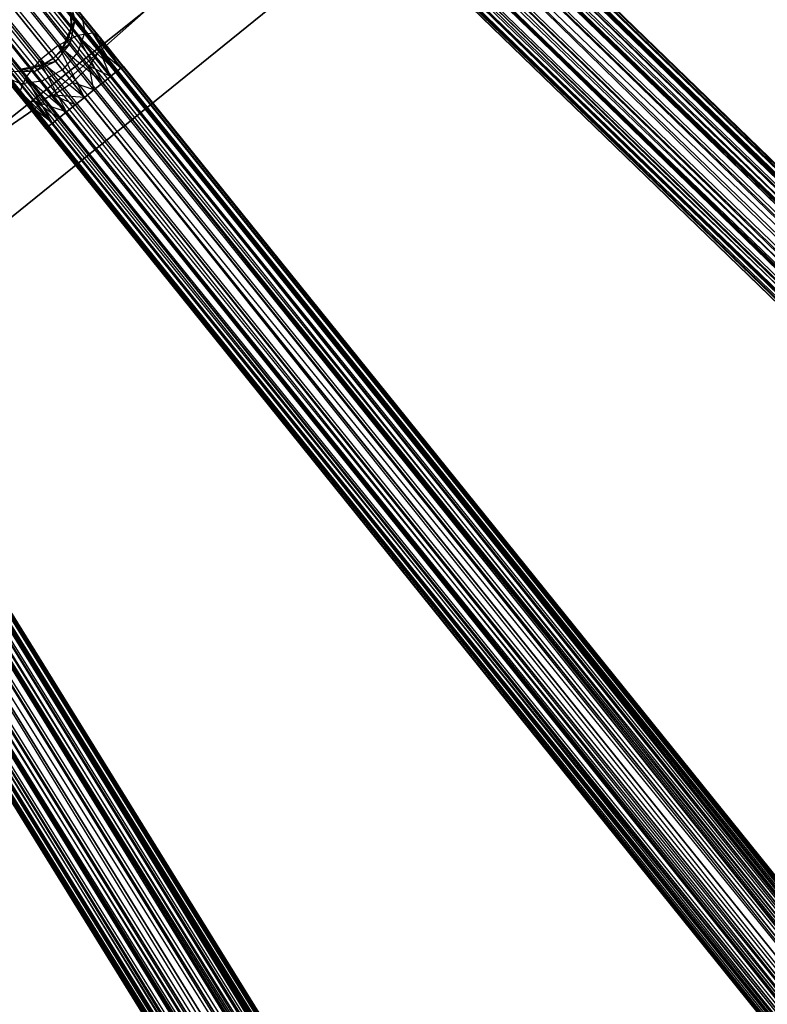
# Model space of a CAD drawing. Extents: x -189 to 189, y -189 to 189.
# Tile 195 of 256: x 38 to 53, y -67 to -47. Entities that reach past the tile are written whole.
import ezdxf

# ---------------------------------------------------------------- set-up
doc = ezdxf.new("R2010")
doc.units = 0
doc.header["$LTSCALE"] = 25.4
doc.layers.get('0').update_dxf_attribs({"linetype": 'CONTINUOUS'})

# ---------------------------------------------------------------- blocks, each defined once
blk = doc.blocks.new('NL2500012474_STL')
at = {"color": 0}
for p, q in [((312.745, -116.805, 178.249), (222.944, -29.506, 178.068)), ((312.745, -116.805, 178.249), (222.944, -29.506, 178.068)), ((312.934, -116.61, 177.855), (222.944, -29.506, 178.068)), ((312.934, -116.61, 177.855), (222.944, -29.506, 178.068)), ((222.944, -29.506, 176.932), (312.856, -116.691, 176.932)), ((222.944, -29.506, 176.932), (312.856, -116.691, 176.932)), ((222.944, -29.506, 176.932), (312.974, -116.569, 177.379)), ((222.944, -29.506, 176.932), (312.974, -116.569, 177.379)), ((312.934, -116.61, 177.855), (223.022, -29.425, 177.855)), ((312.934, -116.61, 177.855), (223.022, -29.425, 177.855)), ((223.022, -29.425, 177.145), (312.974, -116.569, 177.379)), ((223.022, -29.425, 177.145), (312.974, -116.569, 177.379)), ((312.974, -116.569, 177.379), (223.062, -29.384, 177.621)), ((312.974, -116.569, 177.379), (223.062, -29.384, 177.379)), ((312.934, -116.61, 177.855), (223.062, -29.384, 177.621)), ((312.934, -116.61, 177.855), (223.062, -29.384, 177.621)), ((312.974, -116.569, 177.379), (223.062, -29.384, 177.621)), ((312.974, -116.569, 177.379), (223.062, -29.384, 177.379)), ((312.45, -117.11, 178.471), (222.833, -29.62, 178.249)), ((312.45, -117.11, 178.471), (222.833, -29.62, 178.249)), ((312.745, -116.805, 178.249), (222.833, -29.62, 178.249)), ((312.745, -116.805, 178.249), (222.833, -29.62, 178.249)), ((222.833, -29.62, 176.751), (312.856, -116.691, 176.932)), ((222.833, -29.62, 176.751), (312.856, -116.691, 176.932)), ((312.45, -117.11, 178.471), (222.538, -29.925, 178.471)), ((312.45, -117.11, 178.471), (222.538, -29.925, 178.471)), ((222.538, -29.925, 176.529), (312.607, -116.948, 176.615)), ((222.538, -29.925, 176.529), (312.607, -116.948, 176.615)), ((312.45, -117.11, 178.471), (222.694, -29.763, 178.385)), ((312.45, -117.11, 178.471), (222.694, -29.763, 178.385)), ((312.607, -116.948, 176.615), (222.694, -29.763, 176.615)), ((222.694, -29.763, 176.615), (312.856, -116.691, 176.932)), ((222.694, -29.763, 176.615), (312.856, -116.691, 176.932)), ((312.607, -116.948, 176.615), (222.694, -29.763, 176.615)), ((312.283, -117.281, 178.5), (222.371, -30.096, 178.5)), ((312.283, -117.281, 178.5), (222.371, -30.096, 178.5)), ((222.371, -30.096, 176.5), (312.283, -117.281, 176.5)), ((222.371, -30.096, 176.5), (312.283, -117.281, 176.5)), ((222.371, -30.096, 176.5), (312.607, -116.948, 176.615)), ((222.371, -30.096, 176.5), (312.607, -116.948, 176.615)), ((311.822, -117.757, 178.249), (222.204, -30.268, 178.471)), ((311.822, -117.757, 178.249), (222.204, -30.268, 178.471)), ((312.117, -117.453, 178.471), (222.204, -30.268, 178.471)), ((312.117, -117.453, 178.471), (222.204, -30.268, 178.471)), ((222.204, -30.268, 176.529), (312.283, -117.281, 176.5)), ((222.204, -30.268, 176.529), (312.283, -117.281, 176.5)), ((311.96, -117.615, 176.615), (222.047, -30.43, 176.615)), ((222.047, -30.43, 176.615), (312.283, -117.281, 176.5)), ((311.96, -117.615, 176.615), (222.047, -30.43, 176.615)), ((311.822, -117.757, 178.249), (222.047, -30.43, 178.385)), ((311.822, -117.757, 178.249), (222.047, -30.43, 178.385)), ((222.047, -30.43, 176.615), (312.283, -117.281, 176.5)), ((311.96, -117.615, 176.615), (221.798, -30.687, 176.932)), ((311.96, -117.615, 176.615), (221.798, -30.687, 176.932)), ((311.711, -117.872, 176.932), (221.798, -30.687, 176.932)), ((311.711, -117.872, 176.932), (221.798, -30.687, 176.932)), ((311.633, -117.953, 177.855), (221.798, -30.687, 178.068)), ((311.633, -117.953, 177.855), (221.798, -30.687, 178.068)), ((311.96, -117.615, 176.615), (221.909, -30.572, 176.751)), ((311.96, -117.615, 176.615), (221.909, -30.572, 176.751)), ((311.633, -117.953, 177.855), (221.909, -30.572, 178.249)), ((311.633, -117.953, 177.855), (221.909, -30.572, 178.249)), ((311.822, -117.757, 178.249), (221.909, -30.572, 178.249)), ((311.822, -117.757, 178.249), (221.909, -30.572, 178.249)), ((311.592, -117.994, 177.379), (221.68, -30.809, 177.379)), ((311.592, -117.994, 177.379), (221.68, -30.809, 177.621)), ((311.711, -117.872, 176.932), (221.68, -30.809, 177.379)), ((311.711, -117.872, 176.932), (221.68, -30.809, 177.379)), ((311.592, -117.994, 177.379), (221.68, -30.809, 177.379)), ((311.592, -117.994, 177.379), (221.68, -30.809, 177.621)), ((311.711, -117.872, 176.932), (221.72, -30.768, 177.145)), ((311.711, -117.872, 176.932), (221.72, -30.768, 177.145)), ((311.592, -117.994, 177.379), (221.72, -30.768, 177.855)), ((311.592, -117.994, 177.379), (221.72, -30.768, 177.855)), ((311.633, -117.953, 177.855), (221.72, -30.768, 177.855)), ((311.633, -117.953, 177.855), (221.72, -30.768, 177.855)), ((297.683, -130.672, 177.855), (219.166, -33.098, 177.855)), ((297.683, -130.672, 177.855), (219.166, -33.098, 177.855)), ((219.166, -33.098, 177.145), (297.728, -130.635, 177.379)), ((219.166, -33.098, 177.145), (297.728, -130.635, 177.379)), ((297.728, -130.635, 177.379), (219.211, -33.062, 177.621)), ((297.728, -130.635, 177.379), (219.211, -33.062, 177.379)), ((297.683, -130.672, 177.855), (219.211, -33.062, 177.621)), ((297.683, -130.672, 177.855), (219.211, -33.062, 177.621)), ((297.728, -130.635, 177.379), (219.211, -33.062, 177.621)), ((297.728, -130.635, 177.379), (219.211, -33.062, 177.379)), ((297.141, -131.108, 178.471), (218.954, -33.269, 178.249)), ((297.141, -131.108, 178.471), (218.954, -33.269, 178.249)), ((297.471, -130.842, 178.249), (218.954, -33.269, 178.249)), ((297.471, -130.842, 178.249), (218.954, -33.269, 178.249)), ((218.954, -33.269, 176.751), (297.596, -130.742, 176.932)), ((218.954, -33.269, 176.751), (297.596, -130.742, 176.932)), ((297.471, -130.842, 178.249), (219.079, -33.169, 178.068)), ((297.471, -130.842, 178.249), (219.079, -33.169, 178.068)), ((297.683, -130.672, 177.855), (219.079, -33.169, 178.068)), ((297.683, -130.672, 177.855), (219.079, -33.169, 178.068)), ((219.079, -33.169, 176.932), (297.596, -130.742, 176.932)), ((219.079, -33.169, 176.932), (297.596, -130.742, 176.932)), ((219.079, -33.169, 176.932), (297.728, -130.635, 177.379)), ((219.079, -33.169, 176.932), (297.728, -130.635, 177.379)), ((297.141, -131.108, 178.471), (218.8, -33.393, 178.385)), ((297.141, -131.108, 178.471), (218.8, -33.393, 178.385)), ((297.317, -130.966, 176.615), (218.8, -33.393, 176.615)), ((218.8, -33.393, 176.615), (297.596, -130.742, 176.932)), ((218.8, -33.393, 176.615), (297.596, -130.742, 176.932)), ((297.317, -130.966, 176.615), (218.8, -33.393, 176.615)), ((296.955, -131.258, 178.5), (218.438, -33.684, 178.5)), ((296.955, -131.258, 178.5), (218.438, -33.684, 178.5)), ((218.438, -33.684, 176.5), (296.955, -131.258, 176.5)), ((218.438, -33.684, 176.5), (296.955, -131.258, 176.5)), ((218.438, -33.684, 176.5), (297.317, -130.966, 176.615)), ((218.438, -33.684, 176.5), (297.317, -130.966, 176.615)), ((297.141, -131.108, 178.471), (218.624, -33.534, 178.471)), ((297.141, -131.108, 178.471), (218.624, -33.534, 178.471)), ((218.624, -33.534, 176.529), (297.317, -130.966, 176.615)), ((218.624, -33.534, 176.529), (297.317, -130.966, 176.615)), ((296.438, -131.674, 178.249), (218.251, -33.835, 178.471)), ((296.438, -131.674, 178.249), (218.251, -33.835, 178.471)), ((296.768, -131.408, 178.471), (218.251, -33.835, 178.471)), ((296.768, -131.408, 178.471), (218.251, -33.835, 178.471)), ((218.251, -33.835, 176.529), (296.955, -131.258, 176.5)), ((218.251, -33.835, 176.529), (296.955, -131.258, 176.5)), ((296.593, -131.549, 176.615), (218.076, -33.976, 176.615)), ((218.076, -33.976, 176.615), (296.955, -131.258, 176.5)), ((296.593, -131.549, 176.615), (218.076, -33.976, 176.615)), ((296.438, -131.674, 178.249), (218.076, -33.976, 178.385)), ((296.438, -131.674, 178.249), (218.076, -33.976, 178.385)), ((218.076, -33.976, 176.615), (296.955, -131.258, 176.5)), ((296.314, -131.774, 176.932), (217.709, -34.271, 177.145)), ((296.314, -131.774, 176.932), (217.709, -34.271, 177.145)), ((296.181, -131.88, 177.379), (217.709, -34.271, 177.855)), ((296.181, -131.88, 177.379), (217.709, -34.271, 177.855)), ((296.226, -131.844, 177.855), (217.709, -34.271, 177.855)), ((296.226, -131.844, 177.855), (217.709, -34.271, 177.855)), ((296.593, -131.549, 176.615), (217.797, -34.2, 176.932)), ((296.593, -131.549, 176.615), (217.797, -34.2, 176.932)), ((296.314, -131.774, 176.932), (217.797, -34.2, 176.932)), ((296.314, -131.774, 176.932), (217.797, -34.2, 176.932)), ((296.226, -131.844, 177.855), (217.797, -34.2, 178.068)), ((296.226, -131.844, 177.855), (217.797, -34.2, 178.068)), ((296.593, -131.549, 176.615), (217.921, -34.1, 176.751)), ((296.593, -131.549, 176.615), (217.921, -34.1, 176.751)), ((296.226, -131.844, 177.855), (217.921, -34.1, 178.249)), ((296.226, -131.844, 177.855), (217.921, -34.1, 178.249)), ((296.438, -131.674, 178.249), (217.921, -34.1, 178.249)), ((296.438, -131.674, 178.249), (217.921, -34.1, 178.249)), ((296.181, -131.88, 177.379), (217.664, -34.307, 177.379)), ((296.181, -131.88, 177.379), (217.664, -34.307, 177.621)), ((296.314, -131.774, 176.932), (217.664, -34.307, 177.379)), ((296.314, -131.774, 176.932), (217.664, -34.307, 177.379)), ((296.181, -131.88, 177.379), (217.664, -34.307, 177.379)), ((296.181, -131.88, 177.379), (217.664, -34.307, 177.621)), ((280.869, -142.722, 177.379), (214.938, -36.239, 177.621)), ((280.869, -142.722, 177.379), (214.938, -36.239, 177.379)), ((280.82, -142.752, 177.855), (214.938, -36.239, 177.621)), ((280.82, -142.752, 177.855), (214.938, -36.239, 177.621)), ((280.869, -142.722, 177.379), (214.938, -36.239, 177.621)), ((280.869, -142.722, 177.379), (214.938, -36.239, 177.379)), ((280.228, -143.119, 178.471), (214.657, -36.413, 178.249)), ((280.228, -143.119, 178.471), (214.657, -36.413, 178.249)), ((280.589, -142.896, 178.249), (214.657, -36.413, 178.249)), ((280.589, -142.896, 178.249), (214.657, -36.413, 178.249)), ((214.657, -36.413, 176.751), (280.725, -142.811, 176.932)), ((214.657, -36.413, 176.751), (280.725, -142.811, 176.932)), ((280.589, -142.896, 178.249), (214.793, -36.329, 178.068)), ((280.589, -142.896, 178.249), (214.793, -36.329, 178.068)), ((280.82, -142.752, 177.855), (214.793, -36.329, 178.068)), ((280.82, -142.752, 177.855), (214.793, -36.329, 178.068)), ((214.793, -36.329, 176.932), (280.725, -142.811, 176.932)), ((214.793, -36.329, 176.932), (280.725, -142.811, 176.932)), ((214.793, -36.329, 176.932), (280.869, -142.722, 177.379)), ((214.793, -36.329, 176.932), (280.869, -142.722, 177.379)), ((280.82, -142.752, 177.855), (214.889, -36.27, 177.855)), ((280.82, -142.752, 177.855), (214.889, -36.27, 177.855)), ((214.889, -36.27, 177.145), (280.869, -142.722, 177.379)), ((214.889, -36.27, 177.145), (280.869, -142.722, 177.379)), ((280.228, -143.119, 178.471), (214.297, -36.636, 178.471)), ((280.228, -143.119, 178.471), (214.297, -36.636, 178.471)), ((214.297, -36.636, 176.529), (280.42, -143, 176.615)), ((214.297, -36.636, 176.529), (280.42, -143, 176.615)), ((280.228, -143.119, 178.471), (214.489, -36.517, 178.385)), ((280.228, -143.119, 178.471), (214.489, -36.517, 178.385)), ((280.42, -143, 176.615), (214.489, -36.517, 176.615)), ((214.489, -36.517, 176.615), (280.725, -142.811, 176.932)), ((214.489, -36.517, 176.615), (280.725, -142.811, 176.932)), ((280.42, -143, 176.615), (214.489, -36.517, 176.615)), ((280.025, -143.245, 178.5), (214.094, -36.762, 178.5)), ((280.025, -143.245, 178.5), (214.094, -36.762, 178.5)), ((214.094, -36.762, 176.5), (280.025, -143.245, 176.5)), ((214.094, -36.762, 176.5), (280.025, -143.245, 176.5)), ((214.094, -36.762, 176.5), (280.42, -143, 176.615)), ((214.094, -36.762, 176.5), (280.42, -143, 176.615)), ((279.63, -143.489, 176.615), (213.698, -37.007, 176.615)), ((213.698, -37.007, 176.615), (280.025, -143.245, 176.5)), ((279.63, -143.489, 176.615), (213.698, -37.007, 176.615)), ((279.461, -143.594, 178.249), (213.698, -37.007, 178.385)), ((279.461, -143.594, 178.249), (213.698, -37.007, 178.385)), ((213.698, -37.007, 176.615), (280.025, -143.245, 176.5)), ((279.461, -143.594, 178.249), (213.89, -36.888, 178.471)), ((279.461, -143.594, 178.249), (213.89, -36.888, 178.471)), ((279.821, -143.371, 178.471), (213.89, -36.888, 178.471)), ((279.821, -143.371, 178.471), (213.89, -36.888, 178.471)), ((213.89, -36.888, 176.529), (280.025, -143.245, 176.5)), ((213.89, -36.888, 176.529), (280.025, -143.245, 176.5)), ((279.63, -143.489, 176.615), (213.394, -37.195, 176.932)), ((279.63, -143.489, 176.615), (213.394, -37.195, 176.932)), ((279.325, -143.678, 176.932), (213.394, -37.195, 176.932)), ((279.325, -143.678, 176.932), (213.394, -37.195, 176.932)), ((279.23, -143.737, 177.855), (213.394, -37.195, 178.068)), ((279.23, -143.737, 177.855), (213.394, -37.195, 178.068)), ((279.63, -143.489, 176.615), (213.53, -37.111, 176.751)), ((279.63, -143.489, 176.615), (213.53, -37.111, 176.751)), ((279.23, -143.737, 177.855), (213.53, -37.111, 178.249)), ((279.23, -143.737, 177.855), (213.53, -37.111, 178.249)), ((279.461, -143.594, 178.249), (213.53, -37.111, 178.249)), ((279.461, -143.594, 178.249), (213.53, -37.111, 178.249)), ((279.181, -143.767, 177.379), (213.25, -37.285, 177.379)), ((279.181, -143.767, 177.379), (213.25, -37.285, 177.621)), ((279.325, -143.678, 176.932), (213.25, -37.285, 177.379)), ((279.325, -143.678, 176.932), (213.25, -37.285, 177.379)), ((279.181, -143.767, 177.379), (213.25, -37.285, 177.379)), ((279.181, -143.767, 177.379), (213.25, -37.285, 177.621)), ((279.325, -143.678, 176.932), (213.299, -37.254, 177.145)), ((279.325, -143.678, 176.932), (213.299, -37.254, 177.145)), ((279.181, -143.767, 177.379), (213.299, -37.254, 177.855)), ((279.181, -143.767, 177.379), (213.299, -37.254, 177.855)), ((279.23, -143.737, 177.855), (213.299, -37.254, 177.855)), ((279.23, -143.737, 177.855), (213.299, -37.254, 177.855)), ((236.846, -42.75, 27.379), (307.452, -111.214, 27.621)), ((236.846, -42.75, 27.379), (307.452, -111.214, 27.621)), ((236.846, -42.75, 27.621), (307.452, -111.214, 27.621)), ((236.846, -42.75, 27.621), (307.452, -111.214, 27.621)), ((236.846, -42.75, 27.621), (307.334, -111.336, 28.068)), ((236.846, -42.75, 27.621), (307.334, -111.336, 28.068)), ((236.728, -42.871, 26.932), (307.223, -111.451, 26.751)), ((236.728, -42.871, 26.932), (307.223, -111.451, 26.751)), ((236.728, -42.871, 26.932), (307.412, -111.255, 27.145)), ((236.728, -42.871, 26.932), (307.412, -111.255, 27.145)), ((236.728, -42.871, 28.068), (307.334, -111.336, 28.068)), ((236.728, -42.871, 28.068), (307.334, -111.336, 28.068)), ((236.728, -42.871, 28.068), (307.085, -111.593, 28.385)), ((236.728, -42.871, 28.068), (307.085, -111.593, 28.385)), ((236.806, -42.791, 27.145), (307.412, -111.255, 27.145)), ((236.806, -42.791, 27.145), (307.412, -111.255, 27.145)), ((236.806, -42.791, 27.145), (307.452, -111.214, 27.621)), ((236.806, -42.791, 27.145), (307.452, -111.214, 27.621)), ((236.806, -42.791, 27.855), (307.334, -111.336, 28.068)), ((236.806, -42.791, 27.855), (307.334, -111.336, 28.068)), ((236.478, -43.129, 26.615), (306.928, -111.755, 26.529)), ((236.478, -43.129, 26.615), (306.928, -111.755, 26.529)), ((236.478, -43.129, 26.615), (307.223, -111.451, 26.751)), ((236.478, -43.129, 26.615), (307.223, -111.451, 26.751)), ((236.478, -43.129, 28.385), (307.085, -111.593, 28.385)), ((236.478, -43.129, 28.385), (307.085, -111.593, 28.385)), ((236.478, -43.129, 28.385), (306.761, -111.927, 28.5)), ((236.478, -43.129, 28.385), (306.761, -111.927, 28.5)), ((236.616, -42.986, 26.751), (307.223, -111.451, 26.751)), ((236.616, -42.986, 26.751), (307.223, -111.451, 26.751)), ((236.616, -42.986, 28.249), (307.085, -111.593, 28.385)), ((236.616, -42.986, 28.249), (307.085, -111.593, 28.385)), ((236.321, -43.29, 26.529), (306.928, -111.755, 26.529)), ((236.321, -43.29, 26.529), (306.928, -111.755, 26.529)), ((236.321, -43.29, 28.471), (306.761, -111.927, 28.5)), ((236.321, -43.29, 28.471), (306.761, -111.927, 28.5)), ((306.761, -111.927, 28.5), (236.155, -43.462, 28.5)), ((236.155, -43.462, 28.5), (306.438, -112.26, 28.385)), ((236.155, -43.462, 28.5), (306.438, -112.26, 28.385)), ((236.155, -43.462, 26.5), (306.761, -111.927, 26.5)), ((236.155, -43.462, 26.5), (306.761, -111.927, 26.5)), ((306.761, -111.927, 28.5), (236.155, -43.462, 28.5)), ((235.988, -43.634, 28.471), (306.438, -112.26, 28.385)), ((235.988, -43.634, 28.471), (306.438, -112.26, 28.385)), ((235.988, -43.634, 26.529), (306.595, -112.099, 26.529)), ((235.988, -43.634, 26.529), (306.595, -112.099, 26.529)), ((235.175, -43.83, 26.5), (229.457, -48.887, 26.5)), ((229.457, -48.887, 17), (235.175, -43.83, 17)), ((229.457, -48.887, 17), (235.175, -43.83, 17)), ((235.175, -43.83, 26.5), (229.457, -48.887, 26.5)), ((235.693, -43.938, 28.249), (306.188, -112.518, 28.068)), ((235.693, -43.938, 28.249), (306.188, -112.518, 28.068)), ((235.693, -43.938, 26.751), (306.3, -112.403, 26.751)), ((235.693, -43.938, 26.751), (306.3, -112.403, 26.751)), ((235.831, -43.796, 28.385), (306.438, -112.26, 28.385)), ((235.831, -43.796, 28.385), (306.438, -112.26, 28.385)), ((235.831, -43.796, 28.385), (306.188, -112.518, 28.068)), ((235.831, -43.796, 28.385), (306.188, -112.518, 28.068)), ((235.831, -43.796, 26.615), (306.3, -112.403, 26.751)), ((235.831, -43.796, 26.615), (306.3, -112.403, 26.751)), ((235.831, -43.796, 26.615), (306.595, -112.099, 26.529)), ((235.831, -43.796, 26.615), (306.595, -112.099, 26.529)), ((235.504, -44.133, 27.855), (306.07, -112.639, 27.621)), ((235.504, -44.133, 27.855), (306.07, -112.639, 27.621)), ((235.504, -44.133, 27.145), (306.11, -112.598, 27.145)), ((235.504, -44.133, 27.145), (306.11, -112.598, 27.145)), ((235.582, -44.053, 28.068), (306.188, -112.518, 28.068)), ((235.582, -44.053, 28.068), (306.188, -112.518, 28.068)), ((235.582, -44.053, 28.068), (306.07, -112.639, 27.621)), ((235.582, -44.053, 28.068), (306.07, -112.639, 27.621)), ((235.582, -44.053, 26.932), (306.11, -112.598, 27.145)), ((235.582, -44.053, 26.932), (306.11, -112.598, 27.145)), ((235.582, -44.053, 26.932), (306.3, -112.403, 26.751)), ((235.582, -44.053, 26.932), (306.3, -112.403, 26.751)), ((235.464, -44.175, 27.621), (306.07, -112.639, 27.621)), ((235.464, -44.175, 27.621), (306.07, -112.639, 27.621)), ((235.464, -44.175, 27.621), (306.11, -112.598, 27.145)), ((235.464, -44.175, 27.621), (306.11, -112.598, 27.145)), ((235.464, -44.175, 27.379), (306.11, -112.598, 27.145)), ((235.464, -44.175, 27.379), (306.11, -112.598, 27.145)), ((232.803, -46.014, 20), (226.955, -50.679, 20)), ((226.955, -50.679, 19), (232.803, -46.014, 19)), ((232.803, -46.014, 20), (226.955, -50.679, 20)), ((226.955, -50.679, 19), (232.803, -46.014, 19)), ((230.16, -46.668, 26.219), (230.287, -47.096, 26.048)), ((230.16, -46.668, 26.219), (230.287, -47.096, 26.048)), ((228.21, -51.69, 26.5), (234.171, -46.866, 26.5)), ((234.171, -46.866, 17), (228.21, -51.69, 17)), ((228.21, -51.69, 26.5), (234.171, -46.866, 26.5)), ((234.171, -46.866, 17), (228.21, -51.69, 17)), ((229.948, -47.607, 28.245), (229.344, -46.856, 27.601)), ((229.948, -47.607, 28.245), (229.344, -46.856, 27.601)), ((230.332, -47.408, 28.039), (229.773, -46.713, 27.443)), ((230.332, -47.408, 28.039), (229.773, -46.713, 27.443)), ((230.638, -47.355, 27.675), (230.159, -46.76, 27.165)), ((230.638, -47.355, 27.675), (230.159, -46.76, 27.165)), ((230.172, -46.775, 20), (230.207, -47.252, 20)), ((230.172, -46.775, 20), (230.207, -47.252, 20)), ((230.138, -47.483, 25.5), (230.287, -47.096, 26.048)), ((230.138, -47.483, 25.5), (230.287, -47.096, 26.048)), ((230.191, -47.549, 25.927), (230.287, -47.096, 26.048)), ((230.191, -47.549, 25.927), (230.287, -47.096, 26.048)), ((230.207, -47.252, 25.5), (230.218, -47.011, 25.5)), ((230.218, -47.011, 25.5), (230.207, -47.252, 20)), ((230.218, -47.011, 25.5), (230.207, -47.252, 20)), ((230.207, -47.252, 25.5), (230.218, -47.011, 25.5)), ((230.207, -47.252, 25.5), (230.287, -47.096, 26.048)), ((230.207, -47.252, 25.5), (230.287, -47.096, 26.048)), ((230.287, -47.096, 26.048), (230.218, -47.011, 25.5)), ((230.287, -47.096, 26.048), (230.218, -47.011, 25.5)), ((230.481, -47.338, 26.513), (230.287, -47.096, 26.048)), ((230.481, -47.338, 26.513), (230.287, -47.096, 26.048)), ((230.415, -46.985, 26.829), (230.481, -47.338, 26.513)), ((230.797, -47.46, 27.236), (230.415, -46.985, 26.829)), ((230.797, -47.46, 27.236), (230.415, -46.985, 26.829)), ((230.415, -46.985, 26.829), (230.481, -47.338, 26.513)), ((229.576, -47.907, 28.245), (228.971, -47.156, 27.601)), ((229.576, -47.907, 28.245), (228.971, -47.156, 27.601)), ((230.207, -47.252, 20), (230.016, -47.691, 20)), ((230.207, -47.252, 20), (230.016, -47.691, 20)), ((230.138, -47.483, 25.5), (230.207, -47.252, 25.5)), ((230.207, -47.252, 20), (230.138, -47.483, 25.5)), ((230.138, -47.483, 25.5), (230.207, -47.252, 25.5)), ((230.207, -47.252, 20), (230.138, -47.483, 25.5)), ((230.207, -47.252, 25.5), (230.207, -47.252, 20)), ((230.207, -47.252, 25.5), (230.207, -47.252, 20)), ((230.332, -47.408, 28.039), (229.948, -47.607, 28.245)), ((230.332, -47.408, 28.039), (229.948, -47.607, 28.245)), ((230.016, -47.691, 25.5), (230.138, -47.483, 25.5)), ((230.138, -47.483, 25.5), (230.016, -47.691, 20)), ((230.138, -47.483, 25.5), (230.016, -47.691, 20)), ((230.016, -47.691, 25.5), (230.138, -47.483, 25.5)), ((230.138, -47.483, 25.5), (230.191, -47.549, 25.927)), ((230.138, -47.483, 25.5), (230.191, -47.549, 25.927)), ((230.638, -47.355, 27.675), (230.332, -47.408, 28.039)), ((230.638, -47.355, 27.675), (230.332, -47.408, 28.039)), ((230.837, -48.351, 28.385), (230.332, -47.408, 28.039)), ((230.991, -48.227, 28.249), (230.332, -47.408, 28.039)), ((230.837, -48.351, 28.385), (230.332, -47.408, 28.039)), ((230.991, -48.227, 28.249), (230.332, -47.408, 28.039)), ((231.116, -48.127, 28.068), (230.332, -47.408, 28.039)), ((231.116, -48.127, 28.068), (230.332, -47.408, 28.039)), ((230.481, -47.338, 26.513), (230.343, -47.737, 26.288)), ((230.481, -47.338, 26.513), (230.343, -47.737, 26.288)), ((230.772, -47.7, 26.823), (230.481, -47.338, 26.513)), ((230.772, -47.7, 26.823), (230.481, -47.338, 26.513)), ((231.116, -48.127, 28.068), (230.638, -47.355, 27.675)), ((231.203, -48.057, 27.855), (230.638, -47.355, 27.675)), ((231.116, -48.127, 28.068), (230.638, -47.355, 27.675)), ((231.203, -48.057, 27.855), (230.638, -47.355, 27.675)), ((231.248, -48.02, 27.621), (230.638, -47.355, 27.675)), ((231.248, -48.02, 27.621), (230.638, -47.355, 27.675)), ((230.797, -47.46, 27.236), (230.638, -47.355, 27.675)), ((230.797, -47.46, 27.236), (230.638, -47.355, 27.675)), ((230.772, -47.7, 26.823), (230.797, -47.46, 27.236)), ((230.772, -47.7, 26.823), (230.797, -47.46, 27.236)), ((231.248, -48.02, 27.379), (230.797, -47.46, 27.236)), ((231.248, -48.02, 27.621), (230.797, -47.46, 27.236)), ((231.248, -48.02, 27.621), (230.797, -47.46, 27.236)), ((231.248, -48.02, 27.379), (230.797, -47.46, 27.236)), ((231.203, -48.057, 27.145), (230.797, -47.46, 27.236)), ((231.203, -48.057, 27.145), (230.797, -47.46, 27.236)), ((229.299, -48.239, 28.039), (228.74, -47.544, 27.443)), ((229.299, -48.239, 28.039), (228.74, -47.544, 27.443)), ((229.948, -47.607, 28.245), (229.576, -47.907, 28.245)), ((229.948, -47.607, 28.245), (229.576, -47.907, 28.245)), ((230.191, -47.549, 25.927), (229.848, -47.864, 25.5)), ((230.191, -47.549, 25.927), (229.848, -47.864, 25.5)), ((230.016, -47.691, 20), (229.848, -47.864, 20)), ((229.848, -47.864, 25.5), (230.016, -47.691, 25.5)), ((229.848, -47.864, 25.5), (230.016, -47.691, 25.5)), ((230.016, -47.691, 20), (229.848, -47.864, 20)), ((230.191, -47.549, 25.927), (229.896, -47.923, 25.883)), ((230.191, -47.549, 25.927), (229.896, -47.923, 25.883)), ((230.475, -48.643, 28.5), (229.948, -47.607, 28.245)), ((230.661, -48.493, 28.471), (229.948, -47.607, 28.245)), ((230.475, -48.643, 28.5), (229.948, -47.607, 28.245)), ((230.661, -48.493, 28.471), (229.948, -47.607, 28.245)), ((230.837, -48.351, 28.385), (229.948, -47.607, 28.245)), ((230.837, -48.351, 28.385), (229.948, -47.607, 28.245)), ((230.016, -47.691, 25.5), (230.191, -47.549, 25.927)), ((230.016, -47.691, 25.5), (230.191, -47.549, 25.927)), ((230.016, -47.691, 25.5), (230.016, -47.691, 20)), ((230.016, -47.691, 25.5), (230.016, -47.691, 20)), ((230.343, -47.737, 26.288), (230.191, -47.549, 25.927)), ((230.343, -47.737, 26.288), (230.191, -47.549, 25.927)), ((229.848, -47.864, 20), (229.643, -47.991, 20)), ((229.643, -47.991, 25.5), (229.848, -47.864, 25.5)), ((229.643, -47.991, 25.5), (229.848, -47.864, 25.5)), ((229.848, -47.864, 20), (229.643, -47.991, 20)), ((229.848, -47.864, 25.5), (229.896, -47.923, 25.883)), ((229.848, -47.864, 25.5), (229.896, -47.923, 25.883)), ((229.848, -47.864, 25.5), (229.848, -47.864, 20)), ((229.848, -47.864, 25.5), (229.848, -47.864, 20)), ((230.343, -47.737, 26.288), (230.031, -48.092, 26.207)), ((230.343, -47.737, 26.288), (230.031, -48.092, 26.207)), ((230.569, -48.019, 26.53), (230.343, -47.737, 26.288)), ((230.569, -48.019, 26.53), (230.343, -47.737, 26.288)), ((230.772, -47.7, 26.823), (230.569, -48.019, 26.53)), ((230.772, -47.7, 26.823), (230.569, -48.019, 26.53)), ((231.203, -48.057, 27.145), (230.772, -47.7, 26.823)), ((231.116, -48.127, 26.932), (230.772, -47.7, 26.823)), ((231.203, -48.057, 27.145), (230.772, -47.7, 26.823)), ((231.116, -48.127, 26.932), (230.772, -47.7, 26.823)), ((230.991, -48.227, 26.751), (230.772, -47.7, 26.823)), ((230.991, -48.227, 26.751), (230.772, -47.7, 26.823)), ((229.181, -48.527, 27.675), (228.702, -47.932, 27.165)), ((229.181, -48.527, 27.675), (228.702, -47.932, 27.165)), ((229.643, -47.991, 20), (229.174, -48.084, 20)), ((229.643, -47.991, 20), (229.174, -48.084, 20)), ((229.174, -48.084, 25.5), (229.414, -48.066, 25.5)), ((229.414, -48.066, 25.5), (229.174, -48.084, 20)), ((229.414, -48.066, 25.5), (229.174, -48.084, 20)), ((229.174, -48.084, 25.5), (229.414, -48.066, 25.5)), ((229.467, -48.132, 25.927), (229.174, -48.084, 25.5)), ((229.467, -48.132, 25.927), (229.174, -48.084, 25.5)), ((229.576, -47.907, 28.245), (229.299, -48.239, 28.039)), ((229.576, -47.907, 28.245), (229.299, -48.239, 28.039)), ((229.414, -48.066, 25.5), (229.643, -47.991, 25.5)), ((229.643, -47.991, 20), (229.414, -48.066, 25.5)), ((229.414, -48.066, 25.5), (229.643, -47.991, 25.5)), ((229.643, -47.991, 20), (229.414, -48.066, 25.5)), ((229.467, -48.132, 25.927), (229.414, -48.066, 25.5)), ((229.467, -48.132, 25.927), (229.414, -48.066, 25.5)), ((229.896, -47.923, 25.883), (229.467, -48.132, 25.927)), ((229.896, -47.923, 25.883), (229.467, -48.132, 25.927)), ((229.467, -48.132, 25.927), (229.643, -47.991, 25.5)), ((229.467, -48.132, 25.927), (229.643, -47.991, 25.5)), ((230.113, -48.934, 28.385), (229.576, -47.907, 28.245)), ((230.288, -48.793, 28.471), (229.576, -47.907, 28.245)), ((230.113, -48.934, 28.385), (229.576, -47.907, 28.245)), ((230.288, -48.793, 28.471), (229.576, -47.907, 28.245)), ((230.475, -48.643, 28.5), (229.576, -47.907, 28.245)), ((230.475, -48.643, 28.5), (229.576, -47.907, 28.245)), ((229.896, -47.923, 25.883), (229.643, -47.991, 25.5)), ((229.896, -47.923, 25.883), (229.643, -47.991, 25.5)), ((229.643, -47.991, 25.5), (229.643, -47.991, 20)), ((229.643, -47.991, 25.5), (229.643, -47.991, 20)), ((229.896, -47.923, 25.883), (230.031, -48.092, 26.207)), ((229.896, -47.923, 25.883), (230.031, -48.092, 26.207)), ((230.569, -48.019, 26.53), (230.235, -48.345, 26.424)), ((230.569, -48.019, 26.53), (230.235, -48.345, 26.424)), ((230.991, -48.227, 26.751), (230.569, -48.019, 26.53)), ((230.991, -48.227, 26.751), (230.569, -48.019, 26.53)), ((230.837, -48.351, 26.615), (230.569, -48.019, 26.53)), ((230.837, -48.351, 26.615), (230.569, -48.019, 26.53)), ((230.661, -48.493, 26.529), (230.569, -48.019, 26.53)), ((230.661, -48.493, 26.529), (230.569, -48.019, 26.53)), ((231.116, -48.127, 26.932), (231.203, -48.057, 27.145)), ((231.203, -48.057, 27.855), (231.116, -48.127, 28.068)), ((231.203, -48.057, 27.855), (231.116, -48.127, 28.068)), ((231.116, -48.127, 26.932), (231.203, -48.057, 27.145)), ((231.203, -48.057, 27.145), (231.248, -48.02, 27.379)), ((231.248, -48.02, 27.621), (231.203, -48.057, 27.855)), ((231.248, -48.02, 27.621), (231.203, -48.057, 27.855)), ((231.203, -48.057, 27.145), (231.248, -48.02, 27.379)), ((231.203, -48.057, 27.145), (292.861, -124.679, 27.145)), ((231.203, -48.057, 27.145), (292.861, -124.679, 27.145)), ((231.203, -48.057, 27.145), (292.906, -124.643, 27.621)), ((231.203, -48.057, 27.145), (292.906, -124.643, 27.621)), ((231.203, -48.057, 27.855), (292.774, -124.749, 28.068)), ((231.203, -48.057, 27.855), (292.774, -124.749, 28.068)), ((231.248, -48.02, 27.379), (292.906, -124.643, 27.621)), ((231.248, -48.02, 27.379), (292.906, -124.643, 27.621)), ((231.248, -48.02, 27.621), (292.906, -124.643, 27.621)), ((231.248, -48.02, 27.621), (292.906, -124.643, 27.621)), ((231.248, -48.02, 27.621), (292.774, -124.749, 28.068)), ((231.248, -48.02, 27.621), (292.774, -124.749, 28.068)), ((229.199, -48.37, 26.513), (228.868, -48.23, 26.829)), ((229.25, -48.705, 27.236), (228.868, -48.23, 26.829)), ((229.199, -48.37, 26.513), (228.868, -48.23, 26.829)), ((229.25, -48.705, 27.236), (228.868, -48.23, 26.829)), ((229.467, -48.132, 25.927), (229.004, -48.128, 26.048)), ((229.199, -48.37, 26.513), (229.004, -48.128, 26.048)), ((229.467, -48.132, 25.927), (229.004, -48.128, 26.048)), ((229.199, -48.37, 26.513), (229.004, -48.128, 26.048)), ((229.299, -48.239, 28.039), (229.181, -48.527, 27.675)), ((229.299, -48.239, 28.039), (229.181, -48.527, 27.675)), ((229.834, -49.159, 28.068), (229.299, -48.239, 28.039)), ((229.958, -49.059, 28.249), (229.299, -48.239, 28.039)), ((229.834, -49.159, 28.068), (229.299, -48.239, 28.039)), ((229.958, -49.059, 28.249), (229.299, -48.239, 28.039)), ((230.113, -48.934, 28.385), (229.299, -48.239, 28.039)), ((230.113, -48.934, 28.385), (229.299, -48.239, 28.039)), ((229.619, -48.32, 26.288), (229.467, -48.132, 25.927)), ((229.619, -48.32, 26.288), (229.467, -48.132, 25.927)), ((230.031, -48.092, 26.207), (229.619, -48.32, 26.288)), ((230.031, -48.092, 26.207), (229.619, -48.32, 26.288)), ((230.031, -48.092, 26.207), (230.235, -48.345, 26.424)), ((230.031, -48.092, 26.207), (230.235, -48.345, 26.424)), ((230.837, -48.351, 26.615), (230.991, -48.227, 26.751)), ((230.991, -48.227, 28.249), (230.837, -48.351, 28.385)), ((230.991, -48.227, 28.249), (230.837, -48.351, 28.385)), ((230.837, -48.351, 26.615), (230.991, -48.227, 26.751)), ((230.991, -48.227, 26.751), (231.116, -48.127, 26.932)), ((231.116, -48.127, 28.068), (230.991, -48.227, 28.249)), ((231.116, -48.127, 28.068), (230.991, -48.227, 28.249)), ((230.991, -48.227, 26.751), (231.116, -48.127, 26.932)), ((230.991, -48.227, 26.751), (292.649, -124.849, 26.751)), ((230.991, -48.227, 26.751), (292.649, -124.849, 26.751)), ((230.991, -48.227, 28.249), (292.495, -124.974, 28.385)), ((230.991, -48.227, 28.249), (292.495, -124.974, 28.385)), ((231.116, -48.127, 26.932), (292.649, -124.849, 26.751)), ((231.116, -48.127, 26.932), (292.649, -124.849, 26.751)), ((231.116, -48.127, 26.932), (292.861, -124.679, 27.145)), ((231.116, -48.127, 26.932), (292.861, -124.679, 27.145)), ((231.116, -48.127, 28.068), (292.774, -124.749, 28.068)), ((231.116, -48.127, 28.068), (292.774, -124.749, 28.068)), ((231.116, -48.127, 28.068), (292.495, -124.974, 28.385)), ((231.116, -48.127, 28.068), (292.495, -124.974, 28.385)), ((229.619, -48.32, 26.288), (229.199, -48.37, 26.513)), ((229.619, -48.32, 26.288), (229.199, -48.37, 26.513)), ((229.49, -48.732, 26.823), (229.199, -48.37, 26.513)), ((229.49, -48.732, 26.823), (229.199, -48.37, 26.513)), ((229.845, -48.602, 26.53), (229.619, -48.32, 26.288)), ((229.845, -48.602, 26.53), (229.619, -48.32, 26.288)), ((229.845, -48.602, 26.53), (230.235, -48.345, 26.424)), ((229.845, -48.602, 26.53), (230.235, -48.345, 26.424)), ((230.235, -48.345, 26.424), (230.475, -48.643, 26.5)), ((230.661, -48.493, 26.529), (230.235, -48.345, 26.424)), ((230.661, -48.493, 26.529), (230.235, -48.345, 26.424)), ((230.235, -48.345, 26.424), (230.475, -48.643, 26.5)), ((230.661, -48.493, 26.529), (230.837, -48.351, 26.615)), ((230.837, -48.351, 28.385), (230.661, -48.493, 28.471)), ((230.837, -48.351, 28.385), (230.661, -48.493, 28.471)), ((230.661, -48.493, 26.529), (230.837, -48.351, 26.615)), ((230.837, -48.351, 26.615), (292.319, -125.115, 26.529)), ((230.837, -48.351, 26.615), (292.319, -125.115, 26.529)), ((230.837, -48.351, 26.615), (292.649, -124.849, 26.751)), ((230.837, -48.351, 26.615), (292.649, -124.849, 26.751)), ((230.837, -48.351, 28.385), (292.495, -124.974, 28.385)), ((230.837, -48.351, 28.385), (292.495, -124.974, 28.385)), ((230.837, -48.351, 28.385), (292.133, -125.265, 28.5)), ((230.837, -48.351, 28.385), (292.133, -125.265, 28.5)), ((229.701, -49.265, 27.621), (229.181, -48.527, 27.675)), ((229.181, -48.527, 27.675), (229.25, -48.705, 27.236)), ((229.746, -49.229, 27.855), (229.181, -48.527, 27.675)), ((229.701, -49.265, 27.621), (229.181, -48.527, 27.675)), ((229.746, -49.229, 27.855), (229.181, -48.527, 27.675)), ((229.834, -49.159, 28.068), (229.181, -48.527, 27.675)), ((229.834, -49.159, 28.068), (229.181, -48.527, 27.675)), ((229.181, -48.527, 27.675), (229.25, -48.705, 27.236)), ((229.49, -48.732, 26.823), (229.845, -48.602, 26.53)), ((229.49, -48.732, 26.823), (229.845, -48.602, 26.53)), ((230.475, -48.643, 26.5), (229.845, -48.602, 26.53)), ((230.288, -48.793, 26.529), (229.845, -48.602, 26.53)), ((230.475, -48.643, 26.5), (229.845, -48.602, 26.53)), ((230.288, -48.793, 26.529), (229.845, -48.602, 26.53)), ((230.113, -48.934, 26.615), (229.845, -48.602, 26.53)), ((230.113, -48.934, 26.615), (229.845, -48.602, 26.53)), ((230.475, -48.643, 28.5), (230.288, -48.793, 28.471)), ((230.288, -48.793, 26.529), (230.475, -48.643, 26.5)), ((230.288, -48.793, 26.529), (230.475, -48.643, 26.5)), ((230.475, -48.643, 28.5), (230.288, -48.793, 28.471)), ((230.475, -48.643, 26.5), (230.661, -48.493, 26.529)), ((230.661, -48.493, 28.471), (230.475, -48.643, 28.5)), ((230.661, -48.493, 28.471), (230.475, -48.643, 28.5)), ((230.475, -48.643, 26.5), (230.661, -48.493, 26.529)), ((292.133, -125.265, 28.5), (230.475, -48.643, 28.5)), ((230.475, -48.643, 28.5), (291.77, -125.557, 28.385)), ((230.475, -48.643, 28.5), (291.77, -125.557, 28.385)), ((230.475, -48.643, 26.5), (292.133, -125.265, 26.5)), ((230.475, -48.643, 26.5), (292.133, -125.265, 26.5)), ((292.133, -125.265, 28.5), (230.475, -48.643, 28.5)), ((230.661, -48.493, 26.529), (292.319, -125.115, 26.529)), ((230.661, -48.493, 26.529), (292.319, -125.115, 26.529)), ((230.661, -48.493, 28.471), (292.133, -125.265, 28.5)), ((230.661, -48.493, 28.471), (292.133, -125.265, 28.5)), ((229.701, -49.265, 27.621), (229.25, -48.705, 27.236)), ((229.701, -49.265, 27.379), (229.25, -48.705, 27.236)), ((229.834, -49.159, 26.932), (229.25, -48.705, 27.236)), ((229.25, -48.705, 27.236), (229.49, -48.732, 26.823)), ((229.834, -49.159, 26.932), (229.25, -48.705, 27.236)), ((229.746, -49.229, 27.145), (229.25, -48.705, 27.236)), ((229.701, -49.265, 27.379), (229.25, -48.705, 27.236)), ((229.746, -49.229, 27.145), (229.25, -48.705, 27.236)), ((229.701, -49.265, 27.621), (229.25, -48.705, 27.236)), ((229.25, -48.705, 27.236), (229.49, -48.732, 26.823)), ((230.113, -48.934, 26.615), (229.49, -48.732, 26.823)), ((229.958, -49.059, 26.751), (229.49, -48.732, 26.823)), ((230.113, -48.934, 26.615), (229.49, -48.732, 26.823)), ((229.958, -49.059, 26.751), (229.49, -48.732, 26.823)), ((229.834, -49.159, 26.932), (229.49, -48.732, 26.823)), ((229.834, -49.159, 26.932), (229.49, -48.732, 26.823)), ((230.288, -48.793, 28.471), (230.113, -48.934, 28.385)), ((230.113, -48.934, 26.615), (230.288, -48.793, 26.529)), ((230.113, -48.934, 26.615), (230.288, -48.793, 26.529)), ((230.288, -48.793, 28.471), (230.113, -48.934, 28.385)), ((230.288, -48.793, 28.471), (291.77, -125.557, 28.385)), ((230.288, -48.793, 28.471), (291.77, -125.557, 28.385)), ((230.288, -48.793, 26.529), (291.946, -125.415, 26.529)), ((230.288, -48.793, 26.529), (291.946, -125.415, 26.529)), ((229.457, -48.887, 26.5), (223.161, -53.204, 26.5)), ((223.161, -53.204, 17), (229.457, -48.887, 17)), ((223.161, -53.204, 17), (229.457, -48.887, 17)), ((229.457, -48.887, 26.5), (223.161, -53.204, 26.5)), ((229.457, -48.887, 17), (229.457, -48.887, 26.5)), ((229.457, -48.887, 17), (229.457, -48.887, 26.5)), ((229.958, -49.059, 28.249), (229.834, -49.159, 28.068)), ((229.834, -49.159, 26.932), (229.958, -49.059, 26.751)), ((229.834, -49.159, 26.932), (229.958, -49.059, 26.751)), ((229.958, -49.059, 28.249), (229.834, -49.159, 28.068)), ((230.113, -48.934, 28.385), (229.958, -49.059, 28.249)), ((229.958, -49.059, 26.751), (230.113, -48.934, 26.615)), ((229.958, -49.059, 26.751), (230.113, -48.934, 26.615)), ((230.113, -48.934, 28.385), (229.958, -49.059, 28.249)), ((229.958, -49.059, 28.249), (291.491, -125.781, 28.068)), ((229.958, -49.059, 28.249), (291.491, -125.781, 28.068)), ((229.958, -49.059, 26.751), (291.616, -125.681, 26.751)), ((229.958, -49.059, 26.751), (291.616, -125.681, 26.751)), ((230.113, -48.934, 28.385), (291.77, -125.557, 28.385)), ((230.113, -48.934, 28.385), (291.77, -125.557, 28.385)), ((230.113, -48.934, 28.385), (291.491, -125.781, 28.068)), ((230.113, -48.934, 28.385), (291.491, -125.781, 28.068)), ((230.113, -48.934, 26.615), (291.616, -125.681, 26.751)), ((230.113, -48.934, 26.615), (291.616, -125.681, 26.751)), ((230.113, -48.934, 26.615), (291.946, -125.415, 26.529)), ((230.113, -48.934, 26.615), (291.946, -125.415, 26.529)), ((229.746, -49.229, 27.855), (229.701, -49.265, 27.621)), ((229.701, -49.265, 27.379), (229.746, -49.229, 27.145)), ((229.701, -49.265, 27.379), (229.746, -49.229, 27.145)), ((229.746, -49.229, 27.855), (229.701, -49.265, 27.621)), ((229.701, -49.265, 27.621), (291.359, -125.888, 27.621)), ((229.701, -49.265, 27.621), (291.359, -125.888, 27.621)), ((229.701, -49.265, 27.621), (291.404, -125.851, 27.145)), ((229.701, -49.265, 27.621), (291.404, -125.851, 27.145)), ((229.701, -49.265, 27.379), (291.404, -125.851, 27.145)), ((229.701, -49.265, 27.379), (291.404, -125.851, 27.145)), ((229.834, -49.159, 28.068), (229.746, -49.229, 27.855)), ((229.746, -49.229, 27.145), (229.834, -49.159, 26.932)), ((229.746, -49.229, 27.145), (229.834, -49.159, 26.932)), ((229.834, -49.159, 28.068), (229.746, -49.229, 27.855)), ((229.746, -49.229, 27.855), (291.359, -125.888, 27.621)), ((229.746, -49.229, 27.855), (291.359, -125.888, 27.621)), ((229.746, -49.229, 27.145), (291.404, -125.851, 27.145)), ((229.746, -49.229, 27.145), (291.404, -125.851, 27.145)), ((229.834, -49.159, 28.068), (291.491, -125.781, 28.068)), ((229.834, -49.159, 28.068), (291.491, -125.781, 28.068)), ((229.834, -49.159, 28.068), (291.359, -125.888, 27.621)), ((229.834, -49.159, 28.068), (291.359, -125.888, 27.621)), ((229.834, -49.159, 26.932), (291.404, -125.851, 27.145)), ((229.834, -49.159, 26.932), (291.404, -125.851, 27.145)), ((229.834, -49.159, 26.932), (291.616, -125.681, 26.751)), ((229.834, -49.159, 26.932), (291.616, -125.681, 26.751)), ((224.996, -52.594, 27.145), (276.771, -136.213, 27.145)), ((224.996, -52.594, 27.145), (276.771, -136.213, 27.145)), ((224.996, -52.594, 27.145), (276.82, -136.182, 27.621)), ((224.996, -52.594, 27.145), (276.82, -136.182, 27.621)), ((224.996, -52.594, 27.855), (276.675, -136.272, 28.068)), ((224.996, -52.594, 27.855), (276.675, -136.272, 28.068)), ((225.045, -52.564, 27.379), (276.82, -136.182, 27.621)), ((225.045, -52.564, 27.379), (276.82, -136.182, 27.621)), ((225.045, -52.564, 27.621), (276.82, -136.182, 27.621)), ((225.045, -52.564, 27.621), (276.82, -136.182, 27.621)), ((225.045, -52.564, 27.621), (276.675, -136.272, 28.068)), ((225.045, -52.564, 27.621), (276.675, -136.272, 28.068)), ((224.765, -52.737, 26.751), (276.539, -136.356, 26.751)), ((224.765, -52.737, 26.751), (276.539, -136.356, 26.751)), ((224.765, -52.737, 28.249), (276.371, -136.46, 28.385)), ((224.765, -52.737, 28.249), (276.371, -136.46, 28.385)), ((224.901, -52.653, 26.932), (276.539, -136.356, 26.751)), ((224.901, -52.653, 26.932), (276.539, -136.356, 26.751)), ((224.901, -52.653, 26.932), (276.771, -136.213, 27.145)), ((224.901, -52.653, 26.932), (276.771, -136.213, 27.145)), ((224.901, -52.653, 28.068), (276.675, -136.272, 28.068)), ((224.901, -52.653, 28.068), (276.675, -136.272, 28.068)), ((224.901, -52.653, 28.068), (276.371, -136.46, 28.385)), ((224.901, -52.653, 28.068), (276.371, -136.46, 28.385)), ((224.405, -52.96, 26.529), (276.179, -136.579, 26.529)), ((224.405, -52.96, 26.529), (276.179, -136.579, 26.529)), ((224.405, -52.96, 28.471), (275.976, -136.705, 28.5)), ((224.405, -52.96, 28.471), (275.976, -136.705, 28.5)), ((224.596, -52.842, 26.615), (276.179, -136.579, 26.529)), ((224.596, -52.842, 26.615), (276.179, -136.579, 26.529)), ((224.596, -52.842, 26.615), (276.539, -136.356, 26.751)), ((224.596, -52.842, 26.615), (276.539, -136.356, 26.751)), ((224.596, -52.842, 28.385), (276.371, -136.46, 28.385)), ((224.596, -52.842, 28.385), (276.371, -136.46, 28.385)), ((224.596, -52.842, 28.385), (275.976, -136.705, 28.5)), ((224.596, -52.842, 28.385), (275.976, -136.705, 28.5)), ((275.976, -136.705, 28.5), (224.201, -53.086, 28.5)), ((224.201, -53.086, 28.5), (275.58, -136.949, 28.385)), ((224.201, -53.086, 28.5), (275.58, -136.949, 28.385)), ((224.201, -53.086, 26.5), (275.976, -136.705, 26.5)), ((224.201, -53.086, 26.5), (275.976, -136.705, 26.5)), ((275.976, -136.705, 28.5), (224.201, -53.086, 28.5)), ((223.806, -53.331, 28.385), (275.58, -136.949, 28.385)), ((223.806, -53.331, 28.385), (275.58, -136.949, 28.385)), ((223.806, -53.331, 28.385), (275.276, -137.138, 28.068)), ((223.806, -53.331, 28.385), (275.276, -137.138, 28.068)), ((223.806, -53.331, 26.615), (275.412, -137.054, 26.751)), ((223.806, -53.331, 26.615), (275.412, -137.054, 26.751)), ((223.806, -53.331, 26.615), (275.772, -136.831, 26.529)), ((223.806, -53.331, 26.615), (275.772, -136.831, 26.529)), ((223.998, -53.212, 28.471), (275.58, -136.949, 28.385)), ((223.998, -53.212, 28.471), (275.58, -136.949, 28.385)), ((223.998, -53.212, 26.529), (275.772, -136.831, 26.529)), ((223.998, -53.212, 26.529), (275.772, -136.831, 26.529)), ((223.406, -53.578, 27.855), (275.132, -137.227, 27.621)), ((223.406, -53.578, 27.855), (275.132, -137.227, 27.621)), ((223.406, -53.578, 27.145), (275.181, -137.197, 27.145)), ((223.406, -53.578, 27.145), (275.181, -137.197, 27.145)), ((223.501, -53.519, 28.068), (275.276, -137.138, 28.068)), ((223.501, -53.519, 28.068), (275.276, -137.138, 28.068)), ((223.501, -53.519, 28.068), (275.132, -137.227, 27.621)), ((223.501, -53.519, 28.068), (275.132, -137.227, 27.621)), ((223.501, -53.519, 26.932), (275.181, -137.197, 27.145)), ((223.501, -53.519, 26.932), (275.181, -137.197, 27.145)), ((223.501, -53.519, 26.932), (275.412, -137.054, 26.751)), ((223.501, -53.519, 26.932), (275.412, -137.054, 26.751)), ((223.637, -53.435, 28.249), (275.276, -137.138, 28.068)), ((223.637, -53.435, 28.249), (275.276, -137.138, 28.068)), ((223.637, -53.435, 26.751), (275.412, -137.054, 26.751)), ((223.637, -53.435, 26.751), (275.412, -137.054, 26.751)), ((223.357, -53.609, 27.621), (275.132, -137.227, 27.621)), ((223.357, -53.609, 27.621), (275.132, -137.227, 27.621)), ((223.357, -53.609, 27.621), (275.181, -137.197, 27.145)), ((223.357, -53.609, 27.621), (275.181, -137.197, 27.145)), ((223.357, -53.609, 27.379), (275.181, -137.197, 27.145)), ((223.357, -53.609, 27.379), (275.181, -137.197, 27.145))]:
    blk.add_line(p, q, dxfattribs=at)

msp = doc.modelspace()

# ---------------------------------------------------------------- block references
at = {"color": 0}
msp.add_blockref('NL2500012474_STL', (-191.311, -0.058, -1716.743), dxfattribs=at)

doc.saveas('drawing.dxf')
